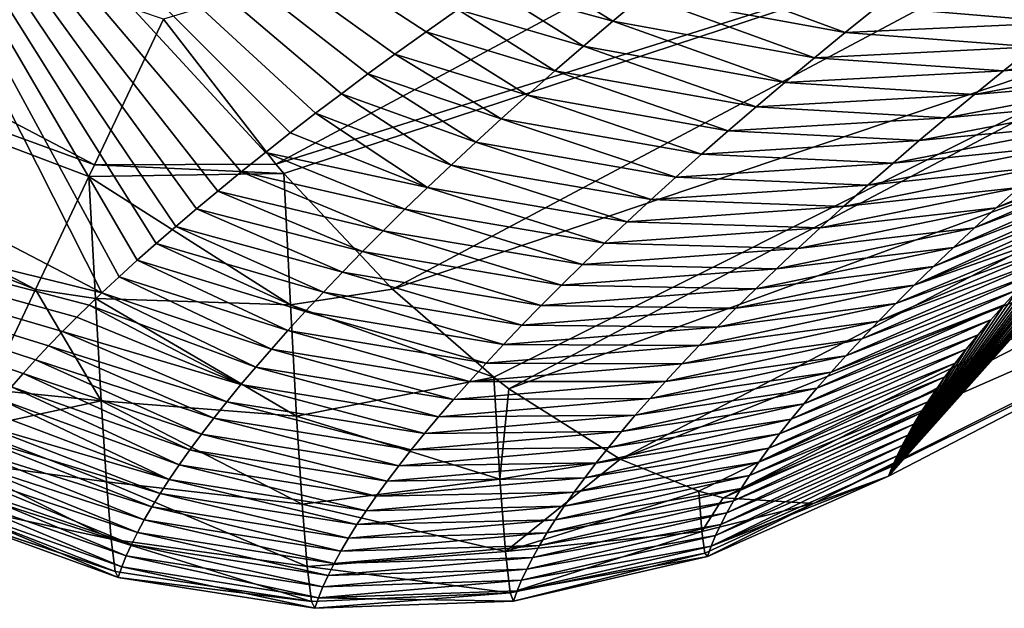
# Model space of a CAD drawing. Header units: metres. Extents: x -101 to 101, y -261 to 23.
# Tile 25 of 256: x -87.01 to -85.12, y -22.73 to -21.6. Entities that reach past the tile are written whole.
import ezdxf

# ---------------------------------------------------------------- set-up
doc = ezdxf.new("R2010")
doc.units = ezdxf.units.M
doc.layers.add('solid_505151_K2442K1000C34', color=7, linetype='CONTINUOUS')

msp = doc.modelspace()

# ---------------------------------------------------------------- linework, layer by layer
at = {"layer": 'solid_505151_K2442K1000C34'}
for points in [[(-86.856911, -22.12908, 93.639069), (-88.716812, -21.160156, 93.64727), (-87.539032, -20.780237, 86.734787)], [(-86.823601, -22.097971, 93.232918), (-86.856911, -22.12908, 93.639069), (-87.539032, -20.780237, 86.734787)], [(-86.788849, -22.06637, 92.829475), (-86.823601, -22.097971, 93.232918), (-87.539032, -20.780237, 86.734787)], [(-86.752472, -22.034126, 92.426697), (-86.788849, -22.06637, 92.829475), (-87.539032, -20.780237, 86.734787)], [(-86.714523, -22.001244, 92.024742), (-86.752472, -22.034126, 92.426697), (-87.539032, -20.780237, 86.734787)], [(-86.675102, -21.967787, 91.624428), (-86.714523, -22.001244, 92.024742), (-87.539032, -20.780237, 86.734787)], [(-86.634323, -21.933826, 91.22657), (-86.675102, -21.967787, 91.624428), (-87.539032, -20.780237, 86.734787)], [(-86.589149, -21.8969, 90.803101), (-86.634323, -21.933826, 91.22657), (-87.539032, -20.780237, 86.734787)], [(-86.542679, -21.859602, 90.384415), (-86.589149, -21.8969, 90.803101), (-87.539032, -20.780237, 86.734787)], [(-86.495056, -21.822058, 89.971497), (-86.542679, -21.859602, 90.384415), (-87.539032, -20.780237, 86.734787)], [(-86.446442, -21.784407, 89.565361), (-86.495056, -21.822058, 89.971497), (-87.539032, -20.780237, 86.734787)], [(-86.396851, -21.746742, 89.166222), (-86.446442, -21.784407, 89.565361), (-87.539032, -20.780237, 86.734787)], [(-86.345963, -21.708954, 88.772003), (-86.396851, -21.746742, 89.166222), (-87.539032, -20.780237, 86.734787)], [(-86.293861, -21.671057, 88.382759), (-86.345963, -21.708954, 88.772003), (-87.539032, -20.780237, 86.734787)], [(-86.233986, -21.628336, 87.951202), (-86.293861, -21.671057, 88.382759), (-87.539032, -20.780237, 86.734787)], [(-86.172928, -21.585567, 87.526688), (-86.233986, -21.628336, 87.951202), (-87.539032, -20.780237, 86.734787)], [(-86.87085, -21.882938, 102.206451), (-88.608025, -20.971708, 102.206467), (-88.740623, -21.201382, 101.94503)], [(-86.87085, -21.882938, 102.206451), (-86.73848, -21.603632, 102.4142), (-88.608025, -20.971708, 102.206467)], [(-85.061913, -21.099098, 102.987411), (-86.73848, -21.603632, 102.4142), (-86.522469, -21.882179, 102.287598)], [(-85.061913, -21.099098, 102.987411), (-86.522469, -21.882179, 102.287598), (-84.868225, -21.360647, 102.797546)], [(-88.974266, -21.606056, 100.564568), (-88.716812, -21.160156, 93.64727), (-86.856911, -22.12908, 93.639069)], [(-86.984444, -22.122618, 101.944977), (-88.740623, -21.201382, 101.94503), (-88.846695, -21.385099, 101.638962)], [(-86.881699, -21.905823, 102.18541), (-86.87085, -21.882938, 102.206451), (-88.740623, -21.201382, 101.94503)], [(-86.984444, -22.122618, 101.944977), (-86.881699, -21.905823, 102.18541), (-88.740623, -21.201382, 101.94503)], [(-86.522469, -21.882179, 102.287598), (-86.507408, -21.899836, 102.27681), (-84.868225, -21.360647, 102.797546)], [(-86.507408, -21.899836, 102.27681), (-86.29834, -22.121971, 102.102547), (-84.868225, -21.360647, 102.797546)], [(-84.868225, -21.360647, 102.797546), (-86.29834, -22.121971, 102.102547), (-84.674599, -21.574469, 102.55513)], [(-87.075294, -22.314327, 101.638863), (-86.984444, -22.122618, 101.944977), (-88.846695, -21.385099, 101.638962)], [(-85.875633, -21.607513, 86.958603), (-86.110893, -21.542805, 87.109596), (-86.048058, -21.500109, 86.700325)], [(-85.875633, -21.607513, 86.958603), (-86.048058, -21.500109, 86.700325), (-85.817177, -21.558426, 86.523048)], [(-85.817177, -21.558426, 86.523048), (-85.756706, -21.50848, 86.087799), (-85.429192, -21.629433, 86.432915)], [(-85.756706, -21.50848, 86.087799), (-85.368042, -21.580276, 85.995018), (-85.429192, -21.629433, 86.432915)], [(-85.932106, -21.655733, 87.394455), (-86.172928, -21.585567, 87.526688), (-86.110893, -21.542805, 87.109596)], [(-85.932106, -21.655733, 87.394455), (-86.110893, -21.542805, 87.109596), (-85.875633, -21.607513, 86.958603)], [(-86.29834, -22.121971, 102.102547), (-86.104271, -22.290709, 101.899895), (-84.674599, -21.574469, 102.55513)], [(-86.104271, -22.290709, 101.899895), (-86.075294, -22.312693, 101.866219), (-84.674599, -21.574469, 102.55513)], [(-84.674599, -21.574469, 102.55513), (-86.075294, -22.312693, 101.866219), (-84.48793, -21.732979, 102.268768)], [(-85.875633, -21.607513, 86.958603), (-85.817177, -21.558426, 86.523048), (-85.488304, -21.677759, 86.871147)], [(-85.817177, -21.558426, 86.523048), (-85.429192, -21.629433, 86.432915), (-85.488304, -21.677759, 86.871147)], [(-85.368042, -21.580276, 85.995018), (-84.946175, -21.562315, 85.742775), (-85.007935, -21.610001, 86.174957)], [(-85.986626, -21.703081, 87.830589), (-86.233986, -21.628336, 87.951202), (-86.172928, -21.585567, 87.526688)], [(-85.986626, -21.703081, 87.830589), (-86.172928, -21.585567, 87.526688), (-85.932106, -21.655733, 87.394455)], [(-85.429192, -21.629433, 86.432915), (-85.368042, -21.580276, 85.995018), (-85.007935, -21.610001, 86.174957)], [(-86.881172, -22.152298, 93.948486), (-88.974266, -21.606056, 100.564568), (-86.856911, -22.12908, 93.639069)], [(-87.007881, -22.283352, 95.815788), (-87.030281, -22.308828, 96.207397), (-88.974266, -21.606056, 100.564568)], [(-86.9841, -22.257223, 95.424881), (-87.007881, -22.283352, 95.815788), (-88.974266, -21.606056, 100.564568)], [(-86.958946, -22.230465, 95.034958), (-86.9841, -22.257223, 95.424881), (-88.974266, -21.606056, 100.564568)], [(-86.932434, -22.203112, 94.646324), (-86.958946, -22.230465, 95.034958), (-88.974266, -21.606056, 100.564568)], [(-86.904587, -22.175194, 94.259254), (-86.932434, -22.203112, 94.646324), (-88.974266, -21.606056, 100.564568)], [(-86.881172, -22.152298, 93.948486), (-86.904587, -22.175194, 94.259254), (-88.974266, -21.606056, 100.564568)], [(-86.87085, -21.882938, 102.206451), (-86.522469, -21.882179, 102.287598), (-86.73848, -21.603632, 102.4142)], [(-85.932106, -21.655733, 87.394455), (-85.875633, -21.607513, 86.958603), (-85.54541, -21.725252, 87.3097)], [(-85.875633, -21.607513, 86.958603), (-85.488304, -21.677759, 86.871147), (-85.54541, -21.725252, 87.3097)], [(-85.429192, -21.629433, 86.432915), (-85.007935, -21.610001, 86.174957), (-85.067688, -21.656927, 86.607506)], [(-86.039238, -21.749552, 88.267006), (-86.293861, -21.671057, 88.382759), (-86.233986, -21.628336, 87.951202)], [(-86.039238, -21.749552, 88.267006), (-86.233986, -21.628336, 87.951202), (-85.986626, -21.703081, 87.830589)], [(-85.488304, -21.677759, 86.871147), (-85.429192, -21.629433, 86.432915), (-85.067688, -21.656927, 86.607506)], [(-85.125458, -21.703083, 87.040398), (-84.737694, -21.631538, 86.986496), (-84.794456, -21.676001, 87.421509)], [(-85.125458, -21.703083, 87.040398), (-85.067688, -21.656927, 86.607506), (-84.737694, -21.631538, 86.986496)], [(-85.986626, -21.703081, 87.830589), (-85.932106, -21.655733, 87.394455), (-85.600548, -21.771902, 87.748558)], [(-85.932106, -21.655733, 87.394455), (-85.54541, -21.725252, 87.3097), (-85.600548, -21.771902, 87.748558)], [(-85.488304, -21.677759, 86.871147), (-85.067688, -21.656927, 86.607506), (-85.125458, -21.703083, 87.040398)], [(-86.089966, -21.795137, 88.703674), (-86.345963, -21.708954, 88.772003), (-86.293861, -21.671057, 88.382759)], [(-86.089966, -21.795137, 88.703674), (-86.293861, -21.671057, 88.382759), (-86.039238, -21.749552, 88.267006)], [(-85.54541, -21.725252, 87.3097), (-85.488304, -21.677759, 86.871147), (-85.125458, -21.703083, 87.040398)], [(-85.181282, -21.748465, 87.473625), (-84.794456, -21.676001, 87.421509), (-84.849274, -21.719717, 87.85688)], [(-85.181282, -21.748465, 87.473625), (-85.125458, -21.703083, 87.040398), (-84.794456, -21.676001, 87.421509)], [(-86.039238, -21.749552, 88.267006), (-85.986626, -21.703081, 87.830589), (-85.65374, -21.817701, 88.187721)], [(-85.986626, -21.703081, 87.830589), (-85.600548, -21.771902, 87.748558), (-85.65374, -21.817701, 88.187721)], [(-85.54541, -21.725252, 87.3097), (-85.125458, -21.703083, 87.040398), (-85.181282, -21.748465, 87.473625)], [(-86.13884, -21.839832, 89.14061), (-86.396851, -21.746742, 89.166222), (-86.345963, -21.708954, 88.772003)], [(-86.13884, -21.839832, 89.14061), (-86.345963, -21.708954, 88.772003), (-86.089966, -21.795137, 88.703674)], [(-85.600548, -21.771902, 87.748558), (-85.54541, -21.725252, 87.3097), (-85.181282, -21.748465, 87.473625)], [(-85.235199, -21.793062, 87.907173), (-84.849274, -21.719717, 87.85688), (-84.902176, -21.76268, 88.29258)], [(-85.235199, -21.793062, 87.907173), (-85.181282, -21.748465, 87.473625), (-84.849274, -21.719717, 87.85688)], [(-86.075294, -22.312693, 101.866219), (-85.861259, -22.447578, 101.586983), (-84.48793, -21.732979, 102.268768)], [(-84.48793, -21.732979, 102.268768), (-85.861259, -22.447578, 101.586983), (-84.314842, -21.830551, 101.948624)], [(-85.346046, -22.480244, 100.596848), (-84.722137, -21.76977, 89.880524), (-84.679611, -21.733988, 89.479561)], [(-84.636757, -22.113413, 100.969261), (-85.346046, -22.480244, 100.596848), (-84.679611, -21.733988, 89.479561)], [(-86.185898, -21.883633, 89.577782), (-86.446442, -21.784407, 89.565361), (-86.396851, -21.746742, 89.166222)], [(-86.185898, -21.883633, 89.577782), (-86.396851, -21.746742, 89.166222), (-86.13884, -21.839832, 89.14061)], [(-86.089966, -21.795137, 88.703674), (-86.039238, -21.749552, 88.267006), (-85.705032, -21.862648, 88.627174)], [(-86.039238, -21.749552, 88.267006), (-85.65374, -21.817701, 88.187721), (-85.705032, -21.862648, 88.627174)], [(-85.600548, -21.771902, 87.748558), (-85.181282, -21.748465, 87.473625), (-85.235199, -21.793062, 87.907173)], [(-85.287224, -21.83687, 88.341034), (-84.902176, -21.76268, 88.29258), (-84.953201, -21.80488, 88.728607)], [(-85.287224, -21.83687, 88.341034), (-85.235199, -21.793062, 87.907173), (-84.902176, -21.76268, 88.29258)], [(-85.65374, -21.817701, 88.187721), (-85.600548, -21.771902, 87.748558), (-85.235199, -21.793062, 87.907173)], [(-85.346046, -22.480244, 100.596848), (-84.76413, -21.805624, 90.287468), (-84.722137, -21.76977, 89.880524)], [(-86.231155, -21.926531, 90.01519), (-86.495056, -21.822058, 89.971497), (-86.446442, -21.784407, 89.565361)], [(-86.231155, -21.926531, 90.01519), (-86.446442, -21.784407, 89.565361), (-86.185898, -21.883633, 89.577782)], [(-86.13884, -21.839832, 89.14061), (-86.089966, -21.795137, 88.703674), (-85.754448, -21.906729, 89.066902)], [(-86.089966, -21.795137, 88.703674), (-85.705032, -21.862648, 88.627174), (-85.754448, -21.906729, 89.066902)], [(-85.65374, -21.817701, 88.187721), (-85.235199, -21.793062, 87.907173), (-85.287224, -21.83687, 88.341034)], [(-85.705032, -21.862648, 88.627174), (-85.65374, -21.817701, 88.187721), (-85.287224, -21.83687, 88.341034)], [(-85.346046, -22.480244, 100.596848), (-84.80542, -21.841484, 90.700943), (-84.76413, -21.805624, 90.287468)], [(-85.33741, -21.879881, 88.775192), (-84.953201, -21.80488, 88.728607), (-85.00238, -21.84631, 89.164948)], [(-85.33741, -21.879881, 88.775192), (-85.287224, -21.83687, 88.341034), (-84.953201, -21.80488, 88.728607)], [(-85.139061, -21.965908, 90.4757), (-84.76413, -21.805624, 90.287468), (-84.80542, -21.841484, 90.700943)], [(-85.139061, -21.965908, 90.4757), (-85.095284, -21.92683, 90.038506), (-84.76413, -21.805624, 90.287468)], [(-86.231155, -21.926531, 90.01519), (-86.542679, -21.859602, 90.384415), (-86.495056, -21.822058, 89.971497)], [(-85.861259, -22.447578, 101.586983), (-85.710381, -22.509373, 101.353958), (-84.314842, -21.830551, 101.948624)], [(-85.710381, -22.509373, 101.353958), (-85.663826, -22.521835, 101.274757), (-84.314842, -21.830551, 101.948624)], [(-85.705032, -21.862648, 88.627174), (-85.287224, -21.83687, 88.341034), (-85.33741, -21.879881, 88.775192)], [(-84.314842, -21.830551, 101.948624), (-85.663826, -22.521835, 101.274757), (-84.161461, -21.863716, 101.606056)], [(-86.185898, -21.883633, 89.577782), (-86.13884, -21.839832, 89.14061), (-85.802017, -21.949944, 89.506889)], [(-86.13884, -21.839832, 89.14061), (-85.754448, -21.906729, 89.066902), (-85.802017, -21.949944, 89.506889)], [(-85.385773, -21.922087, 89.209633), (-85.00238, -21.84631, 89.164948), (-85.049728, -21.886961, 89.601585)], [(-85.385773, -21.922087, 89.209633), (-85.33741, -21.879881, 88.775192), (-85.00238, -21.84631, 89.164948)], [(-85.346046, -22.480244, 100.596848), (-84.845863, -21.877279, 91.121483), (-84.80542, -21.841484, 90.700943)], [(-85.181084, -22.004189, 90.913162), (-84.80542, -21.841484, 90.700943), (-84.845863, -21.877279, 91.121483)], [(-85.181084, -22.004189, 90.913162), (-85.139061, -21.965908, 90.4757), (-84.80542, -21.841484, 90.700943)], [(-86.274643, -21.968525, 90.452835), (-86.589149, -21.8969, 90.803101), (-86.542679, -21.859602, 90.384415)], [(-86.274643, -21.968525, 90.452835), (-86.542679, -21.859602, 90.384415), (-86.231155, -21.926531, 90.01519)], [(-85.754448, -21.906729, 89.066902), (-85.705032, -21.862648, 88.627174), (-85.33741, -21.879881, 88.775192)], [(-85.663826, -22.521835, 101.274757), (-85.48999, -22.532822, 100.940651), (-84.161461, -21.863716, 101.606056)], [(-84.161461, -21.863716, 101.606056), (-85.48999, -22.532822, 100.940651), (-84.636757, -22.113413, 100.969261)], [(-86.881699, -21.905823, 102.18541), (-86.507408, -21.899836, 102.27681), (-86.87085, -21.882938, 102.206451)], [(-86.87085, -21.882938, 102.206451), (-86.507408, -21.899836, 102.27681), (-86.522469, -21.882179, 102.287598)], [(-86.231155, -21.926531, 90.01519), (-86.185898, -21.883633, 89.577782), (-85.847778, -21.992283, 89.947136)], [(-86.185898, -21.883633, 89.577782), (-85.802017, -21.949944, 89.506889), (-85.847778, -21.992283, 89.947136)], [(-85.754448, -21.906729, 89.066902), (-85.33741, -21.879881, 88.775192), (-85.385773, -21.922087, 89.209633)], [(-85.432343, -21.963482, 89.644348), (-85.049728, -21.886961, 89.601585), (-85.095284, -21.92683, 90.038506)], [(-85.432343, -21.963482, 89.644348), (-85.385773, -21.922087, 89.209633), (-85.049728, -21.886961, 89.601585)], [(-85.346046, -22.480244, 100.596848), (-84.885284, -21.912937, 91.549652), (-84.845863, -21.877279, 91.121483)], [(-85.221367, -22.041668, 91.350876), (-84.845863, -21.877279, 91.121483), (-84.885284, -21.912937, 91.549652)], [(-85.221367, -22.041668, 91.350876), (-85.181084, -22.004189, 90.913162), (-84.845863, -21.877279, 91.121483)], [(-86.869156, -22.139446, 101.979858), (-86.881699, -21.905823, 102.18541), (-86.984444, -22.122618, 101.944977)], [(-86.49469, -22.151798, 102.064003), (-86.507408, -21.899836, 102.27681), (-86.881699, -21.905823, 102.18541)], [(-86.869156, -22.139446, 101.979858), (-86.49469, -22.151798, 102.064003), (-86.881699, -21.905823, 102.18541)], [(-86.316376, -22.009605, 90.890694), (-86.634323, -21.933826, 91.22657), (-86.589149, -21.8969, 90.803101)], [(-86.316376, -22.009605, 90.890694), (-86.589149, -21.8969, 90.803101), (-86.274643, -21.968525, 90.452835)], [(-86.49469, -22.151798, 102.064003), (-86.29834, -22.121971, 102.102547), (-86.507408, -21.899836, 102.27681)], [(-85.802017, -21.949944, 89.506889), (-85.754448, -21.906729, 89.066902), (-85.385773, -21.922087, 89.209633)], [(-85.346046, -22.480244, 100.596848), (-84.918152, -21.943336, 91.923141), (-84.885284, -21.912937, 91.549652)], [(-85.259941, -22.078337, 91.788834), (-84.885284, -21.912937, 91.549652), (-84.918152, -21.943336, 91.923141)], [(-85.259941, -22.078337, 91.788834), (-85.221367, -22.041668, 91.350876), (-84.885284, -21.912937, 91.549652)], [(-86.274643, -21.968525, 90.452835), (-86.231155, -21.926531, 90.01519), (-85.891739, -22.033743, 90.387634)], [(-86.231155, -21.926531, 90.01519), (-85.847778, -21.992283, 89.947136), (-85.891739, -22.033743, 90.387634)], [(-85.802017, -21.949944, 89.506889), (-85.385773, -21.922087, 89.209633), (-85.432343, -21.963482, 89.644348)], [(-85.477142, -22.004061, 90.079323), (-85.095284, -21.92683, 90.038506), (-85.139061, -21.965908, 90.4757)], [(-85.477142, -22.004061, 90.079323), (-85.432343, -21.963482, 89.644348), (-85.095284, -21.92683, 90.038506)], [(-86.356384, -22.049772, 91.328766), (-86.675102, -21.967787, 91.624428), (-86.634323, -21.933826, 91.22657)], [(-86.356384, -22.049772, 91.328766), (-86.634323, -21.933826, 91.22657), (-86.316376, -22.009605, 90.890694)], [(-85.847778, -21.992283, 89.947136), (-85.802017, -21.949944, 89.506889), (-85.432343, -21.963482, 89.644348)], [(-85.346046, -22.480244, 100.596848), (-84.950066, -21.973536, 92.302979), (-84.918152, -21.943336, 91.923141)], [(-85.296822, -22.114191, 92.22702), (-84.918152, -21.943336, 91.923141), (-84.950066, -21.973536, 92.302979)], [(-85.296822, -22.114191, 92.22702), (-85.259941, -22.078337, 91.788834), (-84.918152, -21.943336, 91.923141)], [(-86.394684, -22.089018, 91.767044), (-86.714523, -22.001244, 92.024742), (-86.675102, -21.967787, 91.624428)], [(-86.394684, -22.089018, 91.767044), (-86.675102, -21.967787, 91.624428), (-86.356384, -22.049772, 91.328766)], [(-86.316376, -22.009605, 90.890694), (-86.274643, -21.968525, 90.452835), (-85.933922, -22.074318, 90.828369)], [(-86.274643, -21.968525, 90.452835), (-85.891739, -22.033743, 90.387634), (-85.933922, -22.074318, 90.828369)], [(-85.847778, -21.992283, 89.947136), (-85.432343, -21.963482, 89.644348), (-85.477142, -22.004061, 90.079323)], [(-85.520187, -22.043819, 90.514557), (-85.139061, -21.965908, 90.4757), (-85.181084, -22.004189, 90.913162)], [(-85.520187, -22.043819, 90.514557), (-85.477142, -22.004061, 90.079323), (-85.139061, -21.965908, 90.4757)], [(-85.346046, -22.480244, 100.596848), (-84.980911, -22.003485, 92.689514), (-84.950066, -21.973536, 92.302979)], [(-85.296822, -22.114191, 92.22702), (-84.950066, -21.973536, 92.302979), (-84.980911, -22.003485, 92.689514)], [(-86.431297, -22.127337, 92.205521), (-86.752472, -22.034126, 92.426697), (-86.714523, -22.001244, 92.024742)], [(-86.431297, -22.127337, 92.205521), (-86.714523, -22.001244, 92.024742), (-86.394684, -22.089018, 91.767044)], [(-85.891739, -22.033743, 90.387634), (-85.847778, -21.992283, 89.947136), (-85.477142, -22.004061, 90.079323)], [(-85.891739, -22.033743, 90.387634), (-85.477142, -22.004061, 90.079323), (-85.520187, -22.043819, 90.514557)], [(-85.561516, -22.082748, 90.950035), (-85.181084, -22.004189, 90.913162), (-85.221367, -22.041668, 91.350876)], [(-85.561516, -22.082748, 90.950035), (-85.520187, -22.043819, 90.514557), (-85.181084, -22.004189, 90.913162)], [(-85.346046, -22.480244, 100.596848), (-85.010872, -22.033279, 93.083107), (-84.980911, -22.003485, 92.689514)], [(-85.332024, -22.149225, 92.665428), (-84.980911, -22.003485, 92.689514), (-85.010872, -22.033279, 93.083107)], [(-85.332024, -22.149225, 92.665428), (-85.296822, -22.114191, 92.22702), (-84.980911, -22.003485, 92.689514)], [(-86.356384, -22.049772, 91.328766), (-86.316376, -22.009605, 90.890694), (-85.974358, -22.114002, 91.269325)], [(-86.316376, -22.009605, 90.890694), (-85.933922, -22.074318, 90.828369), (-85.974358, -22.114002, 91.269325)], [(-86.466248, -22.164726, 92.644188), (-86.788849, -22.06637, 92.829475), (-86.752472, -22.034126, 92.426697)], [(-86.466248, -22.164726, 92.644188), (-86.752472, -22.034126, 92.426697), (-86.431297, -22.127337, 92.205521)], [(-85.933922, -22.074318, 90.828369), (-85.891739, -22.033743, 90.387634), (-85.520187, -22.043819, 90.514557)], [(-85.933922, -22.074318, 90.828369), (-85.520187, -22.043819, 90.514557), (-85.561516, -22.082748, 90.950035)], [(-85.601135, -22.120844, 91.385742), (-85.221367, -22.041668, 91.350876), (-85.259941, -22.078337, 91.788834)], [(-85.601135, -22.120844, 91.385742), (-85.561516, -22.082748, 90.950035), (-85.221367, -22.041668, 91.350876)], [(-85.365578, -22.183432, 93.104042), (-85.010872, -22.033279, 93.083107), (-85.040321, -22.063114, 93.483688)], [(-85.365578, -22.183432, 93.104042), (-85.332024, -22.149225, 92.665428), (-85.010872, -22.033279, 93.083107)], [(-85.346046, -22.480244, 100.596848), (-85.040321, -22.063114, 93.483688), (-85.010872, -22.033279, 93.083107)], [(-86.394684, -22.089018, 91.767044), (-86.356384, -22.049772, 91.328766), (-86.013069, -22.15279, 91.71051)], [(-86.356384, -22.049772, 91.328766), (-85.974358, -22.114002, 91.269325), (-86.013069, -22.15279, 91.71051)], [(-85.397476, -22.216808, 93.54287), (-85.040321, -22.063114, 93.483688), (-85.069092, -22.092884, 93.890839)], [(-85.397476, -22.216808, 93.54287), (-85.365578, -22.183432, 93.104042), (-85.040321, -22.063114, 93.483688)], [(-85.346046, -22.480244, 100.596848), (-85.069092, -22.092884, 93.890839), (-85.040321, -22.063114, 93.483688)], [(-86.499542, -22.201181, 93.083038), (-86.823601, -22.097971, 93.232918), (-86.788849, -22.06637, 92.829475)], [(-86.499542, -22.201181, 93.083038), (-86.788849, -22.06637, 92.829475), (-86.466248, -22.164726, 92.644188)], [(-85.974358, -22.114002, 91.269325), (-85.933922, -22.074318, 90.828369), (-85.561516, -22.082748, 90.950035)], [(-85.974358, -22.114002, 91.269325), (-85.561516, -22.082748, 90.950035), (-85.601135, -22.120844, 91.385742)], [(-85.639069, -22.1581, 91.821678), (-85.259941, -22.078337, 91.788834), (-85.296822, -22.114191, 92.22702)], [(-85.639069, -22.1581, 91.821678), (-85.601135, -22.120844, 91.385742), (-85.259941, -22.078337, 91.788834)], [(-86.531212, -22.236698, 93.522057), (-86.856911, -22.12908, 93.639069), (-86.823601, -22.097971, 93.232918)], [(-86.531212, -22.236698, 93.522057), (-86.823601, -22.097971, 93.232918), (-86.499542, -22.201181, 93.083038)], [(-86.431297, -22.127337, 92.205521), (-86.394684, -22.089018, 91.767044), (-86.050072, -22.190676, 92.151901)], [(-86.394684, -22.089018, 91.767044), (-86.013069, -22.15279, 91.71051), (-86.050072, -22.190676, 92.151901)], [(-85.427757, -22.24935, 93.98188), (-85.069092, -22.092884, 93.890839), (-85.097023, -22.122478, 94.304138)], [(-85.427757, -22.24935, 93.98188), (-85.397476, -22.216808, 93.54287), (-85.069092, -22.092884, 93.890839)], [(-85.346046, -22.480244, 100.596848), (-85.097023, -22.122478, 94.304138), (-85.069092, -22.092884, 93.890839)], [(-86.858017, -22.336252, 101.739487), (-86.984444, -22.122618, 101.944977), (-87.075294, -22.314327, 101.638863)], [(-86.869156, -22.139446, 101.979858), (-86.984444, -22.122618, 101.944977), (-86.858017, -22.336252, 101.739487)], [(-86.49469, -22.151798, 102.064003), (-86.104271, -22.290709, 101.899895), (-86.29834, -22.121971, 102.102547)], [(-86.013069, -22.15279, 91.71051), (-85.974358, -22.114002, 91.269325), (-85.601135, -22.120844, 91.385742)], [(-86.013069, -22.15279, 91.71051), (-85.601135, -22.120844, 91.385742), (-85.639069, -22.1581, 91.821678)], [(-85.675339, -22.194511, 92.257835), (-85.296822, -22.114191, 92.22702), (-85.332024, -22.149225, 92.665428)], [(-85.675339, -22.194511, 92.257835), (-85.639069, -22.1581, 91.821678), (-85.296822, -22.114191, 92.22702)], [(-85.48999, -22.532822, 100.940651), (-85.346046, -22.480244, 100.596848), (-84.636757, -22.113413, 100.969261)], [(-85.456413, -22.281052, 94.421082), (-85.097023, -22.122478, 94.304138), (-85.123947, -22.151785, 94.723152)], [(-85.456413, -22.281052, 94.421082), (-85.427757, -22.24935, 93.98188), (-85.097023, -22.122478, 94.304138)], [(-85.346046, -22.480244, 100.596848), (-85.123947, -22.151785, 94.723152), (-85.097023, -22.122478, 94.304138)], [(-86.561256, -22.271273, 93.961243), (-86.881172, -22.152298, 93.948486), (-86.856911, -22.12908, 93.639069)], [(-86.869156, -22.139446, 101.979858), (-86.482765, -22.365227, 101.812317), (-86.49469, -22.151798, 102.064003)], [(-86.869156, -22.139446, 101.979858), (-86.858017, -22.336252, 101.739487), (-86.482765, -22.365227, 101.812317)], [(-86.561256, -22.271273, 93.961243), (-86.856911, -22.12908, 93.639069), (-86.531212, -22.236698, 93.522057)], [(-86.466248, -22.164726, 92.644188), (-86.431297, -22.127337, 92.205521), (-86.085388, -22.227657, 92.593498)], [(-86.431297, -22.127337, 92.205521), (-86.050072, -22.190676, 92.151901), (-86.085388, -22.227657, 92.593498)], [(-86.589699, -22.304901, 94.400597), (-86.904587, -22.175194, 94.259254), (-86.881172, -22.152298, 93.948486)], [(-86.589699, -22.304901, 94.400597), (-86.881172, -22.152298, 93.948486), (-86.561256, -22.271273, 93.961243)], [(-86.49469, -22.151798, 102.064003), (-86.482765, -22.365227, 101.812317), (-86.104271, -22.290709, 101.899895)], [(-86.050072, -22.190676, 92.151901), (-86.013069, -22.15279, 91.71051), (-85.639069, -22.1581, 91.821678)], [(-86.050072, -22.190676, 92.151901), (-85.639069, -22.1581, 91.821678), (-85.675339, -22.194511, 92.257835)], [(-85.709961, -22.230074, 92.694191), (-85.332024, -22.149225, 92.665428), (-85.365578, -22.183432, 93.104042)], [(-85.709961, -22.230074, 92.694191), (-85.675339, -22.194511, 92.257835), (-85.332024, -22.149225, 92.665428)], [(-85.483467, -22.311909, 94.860458), (-85.123947, -22.151785, 94.723152), (-85.149696, -22.180691, 95.147461)], [(-85.483467, -22.311909, 94.860458), (-85.456413, -22.281052, 94.421082), (-85.123947, -22.151785, 94.723152)], [(-85.346046, -22.480244, 100.596848), (-85.149696, -22.180691, 95.147461), (-85.123947, -22.151785, 94.723152)], [(-86.589699, -22.304901, 94.400597), (-86.932434, -22.203112, 94.646324), (-86.904587, -22.175194, 94.259254)], [(-86.499542, -22.201181, 93.083038), (-86.466248, -22.164726, 92.644188), (-86.119041, -22.263725, 93.035286)], [(-86.466248, -22.164726, 92.644188), (-86.085388, -22.227657, 92.593498), (-86.119041, -22.263725, 93.035286)], [(-86.085388, -22.227657, 92.593498), (-86.050072, -22.190676, 92.151901), (-85.675339, -22.194511, 92.257835)], [(-86.085388, -22.227657, 92.593498), (-85.675339, -22.194511, 92.257835), (-85.709961, -22.230074, 92.694191)], [(-85.742958, -22.264782, 93.130745), (-85.365578, -22.183432, 93.104042), (-85.397476, -22.216808, 93.54287)], [(-85.742958, -22.264782, 93.130745), (-85.709961, -22.230074, 92.694191), (-85.365578, -22.183432, 93.104042)], [(-85.508926, -22.341917, 95.299995), (-85.149696, -22.180691, 95.147461), (-85.174095, -22.20908, 95.576622)], [(-85.508926, -22.341917, 95.299995), (-85.483467, -22.311909, 94.860458), (-85.149696, -22.180691, 95.147461)], [(-85.346046, -22.480244, 100.596848), (-85.174095, -22.20908, 95.576622), (-85.149696, -22.180691, 95.147461)], [(-86.616547, -22.337582, 94.840096), (-86.958946, -22.230465, 95.034958), (-86.932434, -22.203112, 94.646324)], [(-86.616547, -22.337582, 94.840096), (-86.932434, -22.203112, 94.646324), (-86.589699, -22.304901, 94.400597)], [(-86.531212, -22.236698, 93.522057), (-86.499542, -22.201181, 93.083038), (-86.151039, -22.29888, 93.477264)], [(-86.499542, -22.201181, 93.083038), (-86.119041, -22.263725, 93.035286), (-86.151039, -22.29888, 93.477264)], [(-85.774345, -22.29863, 93.56749), (-85.397476, -22.216808, 93.54287), (-85.427757, -22.24935, 93.98188)], [(-85.774345, -22.29863, 93.56749), (-85.742958, -22.264782, 93.130745), (-85.397476, -22.216808, 93.54287)], [(-85.532814, -22.371073, 95.739693), (-85.174095, -22.20908, 95.576622), (-85.196983, -22.236839, 96.010223)], [(-85.532814, -22.371073, 95.739693), (-85.508926, -22.341917, 95.299995), (-85.174095, -22.20908, 95.576622)], [(-85.346046, -22.480244, 100.596848), (-85.196983, -22.236839, 96.010223), (-85.174095, -22.20908, 95.576622)], [(-86.641815, -22.369308, 95.279747), (-86.9841, -22.257223, 95.424881), (-86.958946, -22.230465, 95.034958)], [(-86.641815, -22.369308, 95.279747), (-86.958946, -22.230465, 95.034958), (-86.616547, -22.337582, 94.840096)], [(-86.119041, -22.263725, 93.035286), (-86.085388, -22.227657, 92.593498), (-85.709961, -22.230074, 92.694191)], [(-86.119041, -22.263725, 93.035286), (-85.709961, -22.230074, 92.694191), (-85.742958, -22.264782, 93.130745)], [(-86.561256, -22.271273, 93.961243), (-86.531212, -22.236698, 93.522057), (-86.181389, -22.333115, 93.919418)], [(-86.531212, -22.236698, 93.522057), (-86.151039, -22.29888, 93.477264), (-86.181389, -22.333115, 93.919418)], [(-85.804123, -22.331615, 94.00441), (-85.427757, -22.24935, 93.98188), (-85.456413, -22.281052, 94.421082)], [(-85.804123, -22.331615, 94.00441), (-85.774345, -22.29863, 93.56749), (-85.427757, -22.24935, 93.98188)], [(-85.55513, -22.39937, 96.179543), (-85.196983, -22.236839, 96.010223), (-85.218193, -22.263851, 96.44783)], [(-85.55513, -22.39937, 96.179543), (-85.532814, -22.371073, 95.739693), (-85.196983, -22.236839, 96.010223)], [(-85.346046, -22.480244, 100.596848), (-85.218193, -22.263851, 96.44783), (-85.196983, -22.236839, 96.010223)], [(-86.66552, -22.400078, 95.719536), (-87.007881, -22.283352, 95.815788), (-86.9841, -22.257223, 95.424881)], [(-86.66552, -22.400078, 95.719536), (-86.9841, -22.257223, 95.424881), (-86.641815, -22.369308, 95.279747)], [(-86.589699, -22.304901, 94.400597), (-86.561256, -22.271273, 93.961243), (-86.210121, -22.366426, 94.36174)], [(-86.561256, -22.271273, 93.961243), (-86.181389, -22.333115, 93.919418), (-86.210121, -22.366426, 94.36174)], [(-86.151039, -22.29888, 93.477264), (-86.119041, -22.263725, 93.035286), (-85.742958, -22.264782, 93.130745)], [(-86.151039, -22.29888, 93.477264), (-85.742958, -22.264782, 93.130745), (-85.774345, -22.29863, 93.56749)], [(-85.575897, -22.426807, 96.61953), (-85.218193, -22.263851, 96.44783), (-85.237785, -22.290148, 96.889595)], [(-85.575897, -22.426807, 96.61953), (-85.55513, -22.39937, 96.179543), (-85.218193, -22.263851, 96.44783)], [(-85.346046, -22.480244, 100.596848), (-85.237785, -22.290148, 96.889595), (-85.218193, -22.263851, 96.44783)], [(-86.687675, -22.429888, 96.159454), (-87.030281, -22.308828, 96.207397), (-87.007881, -22.283352, 95.815788)], [(-86.687675, -22.429888, 96.159454), (-87.007881, -22.283352, 95.815788), (-86.66552, -22.400078, 95.719536)], [(-86.482765, -22.365227, 101.812317), (-86.092377, -22.486036, 101.602936), (-86.104271, -22.290709, 101.899895)], [(-86.092377, -22.486036, 101.602936), (-86.075294, -22.312693, 101.866219), (-86.104271, -22.290709, 101.899895)], [(-85.832314, -22.363735, 94.441513), (-85.456413, -22.281052, 94.421082), (-85.483467, -22.311909, 94.860458)], [(-85.832314, -22.363735, 94.441513), (-85.804123, -22.331615, 94.00441), (-85.456413, -22.281052, 94.421082)], [(-85.595108, -22.453381, 97.059647), (-85.237785, -22.290148, 96.889595), (-85.256027, -22.315891, 97.336159)], [(-85.595108, -22.453381, 97.059647), (-85.575897, -22.426807, 96.61953), (-85.237785, -22.290148, 96.889595)], [(-85.346046, -22.480244, 100.596848), (-85.256027, -22.315891, 97.336159), (-85.237785, -22.290148, 96.889595)], [(-86.708282, -22.458735, 96.599503), (-87.051285, -22.333628, 96.599419), (-87.030281, -22.308828, 96.207397)], [(-86.708282, -22.458735, 96.599503), (-87.030281, -22.308828, 96.207397), (-86.687675, -22.429888, 96.159454)], [(-86.616547, -22.337582, 94.840096), (-86.589699, -22.304901, 94.400597), (-86.237244, -22.398811, 94.804222)], [(-86.589699, -22.304901, 94.400597), (-86.210121, -22.366426, 94.36174), (-86.237244, -22.398811, 94.804222)], [(-86.181389, -22.333115, 93.919418), (-85.774345, -22.29863, 93.56749), (-85.804123, -22.331615, 94.00441)], [(-86.181389, -22.333115, 93.919418), (-86.151039, -22.29888, 93.477264), (-85.774345, -22.29863, 93.56749)], [(-85.858925, -22.394983, 94.878777), (-85.483467, -22.311909, 94.860458), (-85.508926, -22.341917, 95.299995)], [(-85.858925, -22.394983, 94.878777), (-85.832314, -22.363735, 94.441513), (-85.483467, -22.311909, 94.860458)], [(-86.858017, -22.336252, 101.739487), (-87.075294, -22.314327, 101.638863), (-87.111191, -22.390057, 101.472305)], [(-86.092377, -22.486036, 101.602936), (-85.861259, -22.447578, 101.586983), (-86.075294, -22.312693, 101.866219)], [(-85.612785, -22.479088, 97.499893), (-85.256027, -22.315891, 97.336159), (-85.270882, -22.337957, 97.73085)], [(-85.612785, -22.479088, 97.499893), (-85.595108, -22.453381, 97.059647), (-85.256027, -22.315891, 97.336159)], [(-85.346046, -22.480244, 100.596848), (-85.270882, -22.337957, 97.73085), (-85.256027, -22.315891, 97.336159)], [(-86.858017, -22.336252, 101.739487), (-87.111191, -22.390057, 101.472305), (-86.847832, -22.491648, 101.470451)], [(-86.727356, -22.486616, 97.039665), (-87.070885, -22.35774, 96.991776), (-87.051285, -22.333628, 96.599419)], [(-86.727356, -22.486616, 97.039665), (-87.051285, -22.333628, 96.599419), (-86.708282, -22.458735, 96.599503)], [(-86.858017, -22.336252, 101.739487), (-86.471855, -22.534115, 101.528763), (-86.482765, -22.365227, 101.812317)], [(-86.858017, -22.336252, 101.739487), (-86.847832, -22.491648, 101.470451), (-86.471855, -22.534115, 101.528763)], [(-86.641815, -22.369308, 95.279747), (-86.616547, -22.337582, 94.840096), (-86.262756, -22.430265, 95.246864)], [(-86.616547, -22.337582, 94.840096), (-86.237244, -22.398811, 94.804222), (-86.262756, -22.430265, 95.246864)], [(-86.210121, -22.366426, 94.36174), (-85.804123, -22.331615, 94.00441), (-85.832314, -22.363735, 94.441513)], [(-86.210121, -22.366426, 94.36174), (-86.181389, -22.333115, 93.919418), (-85.804123, -22.331615, 94.00441)], [(-85.88398, -22.425356, 95.316193), (-85.508926, -22.341917, 95.299995), (-85.532814, -22.371073, 95.739693)], [(-85.88398, -22.425356, 95.316193), (-85.858925, -22.394983, 94.878777), (-85.508926, -22.341917, 95.299995)], [(-85.628914, -22.503925, 97.940254), (-85.270882, -22.337957, 97.73085), (-85.284706, -22.359594, 98.129234)], [(-85.628914, -22.503925, 97.940254), (-85.612785, -22.479088, 97.499893), (-85.270882, -22.337957, 97.73085)], [(-85.346046, -22.480244, 100.596848), (-85.284706, -22.359594, 98.129234), (-85.270882, -22.337957, 97.73085)], [(-86.727356, -22.486616, 97.039665), (-87.089081, -22.381212, 97.385025), (-87.070885, -22.35774, 96.991776)], [(-86.482765, -22.365227, 101.812317), (-86.471855, -22.534115, 101.528763), (-86.092377, -22.486036, 101.602936)], [(-86.237244, -22.398811, 94.804222), (-85.832314, -22.363735, 94.441513), (-85.858925, -22.394983, 94.878777)], [(-86.237244, -22.398811, 94.804222), (-86.210121, -22.366426, 94.36174), (-85.832314, -22.363735, 94.441513)], [(-85.643517, -22.527891, 98.38073), (-85.284706, -22.359594, 98.129234), (-85.297493, -22.380798, 98.531288)], [(-85.643517, -22.527891, 98.38073), (-85.628914, -22.503925, 97.940254), (-85.284706, -22.359594, 98.129234)], [(-85.346046, -22.480244, 100.596848), (-85.297493, -22.380798, 98.531288), (-85.284706, -22.359594, 98.129234)], [(-86.744904, -22.513531, 97.47995), (-87.105881, -22.404039, 97.779213), (-87.089081, -22.381212, 97.385025)], [(-86.744904, -22.513531, 97.47995), (-87.089081, -22.381212, 97.385025), (-86.727356, -22.486616, 97.039665)], [(-86.66552, -22.400078, 95.719536), (-86.641815, -22.369308, 95.279747), (-86.286697, -22.460783, 95.689651)], [(-86.641815, -22.369308, 95.279747), (-86.262756, -22.430265, 95.246864), (-86.286697, -22.460783, 95.689651)], [(-85.907478, -22.454851, 95.753761), (-85.532814, -22.371073, 95.739693), (-85.55513, -22.39937, 96.179543)], [(-85.907478, -22.454851, 95.753761), (-85.88398, -22.425356, 95.316193), (-85.532814, -22.371073, 95.739693)], [(-85.656601, -22.550982, 98.821304), (-85.297493, -22.380798, 98.531288), (-85.309258, -22.401567, 98.937035)], [(-85.656601, -22.550982, 98.821304), (-85.643517, -22.527891, 98.38073), (-85.297493, -22.380798, 98.531288)], [(-85.346046, -22.480244, 100.596848), (-85.309258, -22.401567, 98.937035), (-85.297493, -22.380798, 98.531288)], [(-86.847832, -22.491648, 101.470451), (-87.111191, -22.390057, 101.472305), (-87.140282, -22.451447, 101.29866)], [(-86.760933, -22.539474, 97.920334), (-87.121254, -22.426216, 98.174339), (-87.105881, -22.404039, 97.779213)], [(-86.760933, -22.539474, 97.920334), (-87.105881, -22.404039, 97.779213), (-86.744904, -22.513531, 97.47995)], [(-86.687675, -22.429888, 96.159454), (-86.66552, -22.400078, 95.719536), (-86.309059, -22.490362, 96.132576)], [(-86.66552, -22.400078, 95.719536), (-86.286697, -22.460783, 95.689651), (-86.309059, -22.490362, 96.132576)], [(-86.262756, -22.430265, 95.246864), (-85.858925, -22.394983, 94.878777), (-85.88398, -22.425356, 95.316193)], [(-86.262756, -22.430265, 95.246864), (-86.237244, -22.398811, 94.804222), (-85.858925, -22.394983, 94.878777)], [(-85.929443, -22.483461, 96.191467), (-85.55513, -22.39937, 96.179543), (-85.575897, -22.426807, 96.61953)], [(-85.929443, -22.483461, 96.191467), (-85.907478, -22.454851, 95.753761), (-85.55513, -22.39937, 96.179543)], [(-85.668159, -22.573195, 99.261978), (-85.309258, -22.401567, 98.937035), (-85.319992, -22.421898, 99.346466)], [(-85.668159, -22.573195, 99.261978), (-85.656601, -22.550982, 98.821304), (-85.309258, -22.401567, 98.937035)], [(-85.346046, -22.480244, 100.596848), (-85.319992, -22.421898, 99.346466), (-85.309258, -22.401567, 98.937035)], [(-86.286697, -22.460783, 95.689651), (-85.88398, -22.425356, 95.316193), (-85.907478, -22.454851, 95.753761)], [(-86.286697, -22.460783, 95.689651), (-86.262756, -22.430265, 95.246864), (-85.88398, -22.425356, 95.316193)], [(-85.678215, -22.594528, 99.702744), (-85.319992, -22.421898, 99.346466), (-85.329704, -22.44179, 99.759575)], [(-85.678215, -22.594528, 99.702744), (-85.668159, -22.573195, 99.261978), (-85.319992, -22.421898, 99.346466)], [(-85.346046, -22.480244, 100.596848), (-85.329704, -22.44179, 99.759575), (-85.319992, -22.421898, 99.346466)], [(-86.775436, -22.564445, 98.360825), (-87.135216, -22.447741, 98.570396), (-87.121254, -22.426216, 98.174339)], [(-86.775436, -22.564445, 98.360825), (-87.121254, -22.426216, 98.174339), (-86.760933, -22.539474, 97.920334)], [(-86.708282, -22.458735, 96.599503), (-86.687675, -22.429888, 96.159454), (-86.329865, -22.518999, 96.575638)], [(-86.687675, -22.429888, 96.159454), (-86.309059, -22.490362, 96.132576), (-86.329865, -22.518999, 96.575638)], [(-85.949883, -22.511185, 96.629311), (-85.575897, -22.426807, 96.61953), (-85.595108, -22.453381, 97.059647)], [(-85.949883, -22.511185, 96.629311), (-85.929443, -22.483461, 96.191467), (-85.575897, -22.426807, 96.61953)], [(-85.68676, -22.614979, 100.143585), (-85.329704, -22.44179, 99.759575), (-85.338387, -22.461239, 100.176369)], [(-85.68676, -22.614979, 100.143585), (-85.678215, -22.594528, 99.702744), (-85.329704, -22.44179, 99.759575)], [(-85.346046, -22.480244, 100.596848), (-85.338387, -22.461239, 100.176369), (-85.329704, -22.44179, 99.759575)], [(-86.83886, -22.601557, 101.17981), (-87.140282, -22.451447, 101.29866), (-87.162323, -22.49795, 101.119453)], [(-86.788437, -22.58844, 98.801414), (-87.147751, -22.468603, 98.967384), (-87.135216, -22.447741, 98.570396)], [(-86.847832, -22.491648, 101.470451), (-87.140282, -22.451447, 101.29866), (-86.83886, -22.601557, 101.17981)], [(-86.788437, -22.58844, 98.801414), (-87.135216, -22.447741, 98.570396), (-86.775436, -22.564445, 98.360825)], [(-86.727356, -22.486616, 97.039665), (-86.708282, -22.458735, 96.599503), (-86.349113, -22.546692, 97.018822)], [(-86.708282, -22.458735, 96.599503), (-86.329865, -22.518999, 96.575638), (-86.349113, -22.546692, 97.018822)], [(-86.309059, -22.490362, 96.132576), (-85.907478, -22.454851, 95.753761), (-85.929443, -22.483461, 96.191467)], [(-86.309059, -22.490362, 96.132576), (-86.286697, -22.460783, 95.689651), (-85.907478, -22.454851, 95.753761)], [(-86.092377, -22.486036, 101.602936), (-86.081741, -22.625313, 101.276131), (-85.861259, -22.447578, 101.586983)], [(-86.081741, -22.625313, 101.276131), (-85.710381, -22.509373, 101.353958), (-85.861259, -22.447578, 101.586983)], [(-85.968796, -22.538021, 97.067276), (-85.595108, -22.453381, 97.059647), (-85.612785, -22.479088, 97.499893)], [(-85.968796, -22.538021, 97.067276), (-85.949883, -22.511185, 96.629311), (-85.595108, -22.453381, 97.059647)], [(-85.68676, -22.614979, 100.143585), (-85.338387, -22.461239, 100.176369), (-85.346046, -22.480244, 100.596848)], [(-86.799934, -22.61146, 99.242096), (-87.158852, -22.4888, 99.365303), (-87.147751, -22.468603, 98.967384)], [(-86.799934, -22.61146, 99.242096), (-87.147751, -22.468603, 98.967384), (-86.788437, -22.58844, 98.801414)], [(-85.986191, -22.563965, 97.505363), (-85.612785, -22.479088, 97.499893), (-85.628914, -22.503925, 97.940254)], [(-85.986191, -22.563965, 97.505363), (-85.968796, -22.538021, 97.067276), (-85.612785, -22.479088, 97.499893)], [(-85.693802, -22.634544, 100.584503), (-85.68676, -22.614979, 100.143585), (-85.346046, -22.480244, 100.596848)], [(-85.48999, -22.532822, 100.940651), (-85.693802, -22.634544, 100.584503), (-85.346046, -22.480244, 100.596848)], [(-86.83886, -22.601557, 101.17981), (-87.162323, -22.49795, 101.119453), (-87.177109, -22.529161, 100.93631)], [(-86.809944, -22.633499, 99.682854), (-87.16851, -22.508326, 99.764137), (-87.158852, -22.4888, 99.365303)], [(-86.809944, -22.633499, 99.682854), (-87.158852, -22.4888, 99.365303), (-86.799934, -22.61146, 99.242096)], [(-86.847832, -22.491648, 101.470451), (-86.462242, -22.653816, 101.221161), (-86.471855, -22.534115, 101.528763)], [(-86.847832, -22.491648, 101.470451), (-86.83886, -22.601557, 101.17981), (-86.462242, -22.653816, 101.221161)], [(-86.744904, -22.513531, 97.47995), (-86.727356, -22.486616, 97.039665), (-86.366814, -22.573439, 97.462128)], [(-86.727356, -22.486616, 97.039665), (-86.349113, -22.546692, 97.018822), (-86.366814, -22.573439, 97.462128)], [(-86.471855, -22.534115, 101.528763), (-86.081741, -22.625313, 101.276131), (-86.092377, -22.486036, 101.602936)], [(-86.329865, -22.518999, 96.575638), (-85.929443, -22.483461, 96.191467), (-85.949883, -22.511185, 96.629311)], [(-86.329865, -22.518999, 96.575638), (-86.309059, -22.490362, 96.132576), (-85.929443, -22.483461, 96.191467)], [(-86.818459, -22.654556, 100.123695), (-87.176727, -22.527172, 100.163895), (-87.16851, -22.508326, 99.764137)], [(-86.818459, -22.654556, 100.123695), (-87.16851, -22.508326, 99.764137), (-86.809944, -22.633499, 99.682854)], [(-86.760933, -22.539474, 97.920334), (-86.744904, -22.513531, 97.47995), (-86.382973, -22.599234, 97.90554)], [(-86.744904, -22.513531, 97.47995), (-86.366814, -22.573439, 97.462128), (-86.382973, -22.599234, 97.90554)], [(-86.349113, -22.546692, 97.018822), (-85.949883, -22.511185, 96.629311), (-85.968796, -22.538021, 97.067276)], [(-86.349113, -22.546692, 97.018822), (-86.329865, -22.518999, 96.575638), (-85.949883, -22.511185, 96.629311)], [(-86.081741, -22.625313, 101.276131), (-85.704597, -22.586601, 101.102997), (-85.710381, -22.509373, 101.353958)], [(-86.002083, -22.589016, 97.943565), (-85.628914, -22.503925, 97.940254), (-85.643517, -22.527891, 98.38073)], [(-86.002083, -22.589016, 97.943565), (-85.986191, -22.563965, 97.505363), (-85.628914, -22.503925, 97.940254)], [(-85.704597, -22.586601, 101.102997), (-85.663826, -22.521835, 101.274757), (-85.710381, -22.509373, 101.353958)], [(-86.831352, -22.66309, 100.875198), (-87.177109, -22.529161, 100.93631), (-87.18454, -22.544828, 100.750832)], [(-86.825485, -22.674631, 100.564606), (-87.183487, -22.545332, 100.56456), (-87.176727, -22.527172, 100.163895)], [(-86.83886, -22.601557, 101.17981), (-87.177109, -22.529161, 100.93631), (-86.831352, -22.66309, 100.875198)], [(-86.818459, -22.654556, 100.123695), (-86.825485, -22.674631, 100.564606), (-87.176727, -22.527172, 100.163895)], [(-86.471855, -22.534115, 101.528763), (-86.462242, -22.653816, 101.221161), (-86.081741, -22.625313, 101.276131)], [(-86.366814, -22.573439, 97.462128), (-85.968796, -22.538021, 97.067276), (-85.986191, -22.563965, 97.505363)], [(-86.366814, -22.573439, 97.462128), (-86.349113, -22.546692, 97.018822), (-85.968796, -22.538021, 97.067276)], [(-86.016464, -22.613169, 98.381874), (-85.643517, -22.527891, 98.38073), (-85.656601, -22.550982, 98.821304)], [(-86.016464, -22.613169, 98.381874), (-86.002083, -22.589016, 97.943565), (-85.643517, -22.527891, 98.38073)], [(-85.704597, -22.586601, 101.102997), (-85.48999, -22.532822, 100.940651), (-85.663826, -22.521835, 101.274757)], [(-85.704597, -22.586601, 101.102997), (-85.698608, -22.628246, 100.845398), (-85.48999, -22.532822, 100.940651)], [(-85.698608, -22.628246, 100.845398), (-85.693802, -22.634544, 100.584503), (-85.48999, -22.532822, 100.940651)], [(-86.831352, -22.66309, 100.875198), (-87.18454, -22.544828, 100.750832), (-87.183487, -22.545332, 100.56456)], [(-86.831352, -22.66309, 100.875198), (-87.183487, -22.545332, 100.56456), (-86.825485, -22.674631, 100.564606)], [(-86.775436, -22.564445, 98.360825), (-86.760933, -22.539474, 97.920334), (-86.397606, -22.624079, 98.349068)], [(-86.760933, -22.539474, 97.920334), (-86.382973, -22.599234, 97.90554), (-86.397606, -22.624079, 98.349068)], [(-86.029358, -22.636423, 98.820282), (-85.656601, -22.550982, 98.821304), (-85.668159, -22.573195, 99.261978)], [(-86.029358, -22.636423, 98.820282), (-86.016464, -22.613169, 98.381874), (-85.656601, -22.550982, 98.821304)], [(-86.788437, -22.58844, 98.801414), (-86.775436, -22.564445, 98.360825), (-86.410698, -22.647968, 98.792694)], [(-86.775436, -22.564445, 98.360825), (-86.397606, -22.624079, 98.349068), (-86.410698, -22.647968, 98.792694)], [(-86.382973, -22.599234, 97.90554), (-85.986191, -22.563965, 97.505363), (-86.002083, -22.589016, 97.943565)], [(-86.382973, -22.599234, 97.90554), (-86.366814, -22.573439, 97.462128), (-85.986191, -22.563965, 97.505363)], [(-86.040756, -22.658777, 99.258781), (-85.668159, -22.573195, 99.261978), (-85.678215, -22.594528, 99.702744)], [(-86.040756, -22.658777, 99.258781), (-86.029358, -22.636423, 98.820282), (-85.668159, -22.573195, 99.261978)], [(-86.799934, -22.61146, 99.242096), (-86.788437, -22.58844, 98.801414), (-86.422279, -22.6709, 99.236404)], [(-86.788437, -22.58844, 98.801414), (-86.410698, -22.647968, 98.792694), (-86.422279, -22.6709, 99.236404)], [(-86.397606, -22.624079, 98.349068), (-86.002083, -22.589016, 97.943565), (-86.016464, -22.613169, 98.381874)], [(-86.397606, -22.624079, 98.349068), (-86.382973, -22.599234, 97.90554), (-86.002083, -22.589016, 97.943565)], [(-86.081741, -22.625313, 101.276131), (-86.072884, -22.704273, 100.929733), (-85.704597, -22.586601, 101.102997)], [(-86.072884, -22.704273, 100.929733), (-85.698608, -22.628246, 100.845398), (-85.704597, -22.586601, 101.102997)], [(-86.050674, -22.680225, 99.697365), (-85.678215, -22.594528, 99.702744), (-85.68676, -22.614979, 100.143585)], [(-86.050674, -22.680225, 99.697365), (-86.040756, -22.658777, 99.258781), (-85.678215, -22.594528, 99.702744)], [(-86.83886, -22.601557, 101.17981), (-86.454208, -22.721039, 100.897957), (-86.462242, -22.653816, 101.221161)], [(-86.83886, -22.601557, 101.17981), (-86.831352, -22.66309, 100.875198), (-86.454208, -22.721039, 100.897957)], [(-86.809944, -22.633499, 99.682854), (-86.799934, -22.61146, 99.242096), (-86.432343, -22.692873, 99.680214)], [(-86.799934, -22.61146, 99.242096), (-86.422279, -22.6709, 99.236404), (-86.432343, -22.692873, 99.680214)], [(-86.410698, -22.647968, 98.792694), (-86.016464, -22.613169, 98.381874), (-86.029358, -22.636423, 98.820282)], [(-86.410698, -22.647968, 98.792694), (-86.397606, -22.624079, 98.349068), (-86.016464, -22.613169, 98.381874)], [(-86.462242, -22.653816, 101.221161), (-86.072884, -22.704273, 100.929733), (-86.081741, -22.625313, 101.276131)], [(-86.072884, -22.704273, 100.929733), (-86.066078, -22.720404, 100.574768), (-85.698608, -22.628246, 100.845398)], [(-85.698608, -22.628246, 100.845398), (-86.066078, -22.720404, 100.574768), (-85.693802, -22.634544, 100.584503)], [(-86.059113, -22.700769, 100.136032), (-85.68676, -22.614979, 100.143585), (-85.693802, -22.634544, 100.584503)], [(-86.059113, -22.700769, 100.136032), (-86.050674, -22.680225, 99.697365), (-85.68676, -22.614979, 100.143585)], [(-86.818459, -22.654556, 100.123695), (-86.809944, -22.633499, 99.682854), (-86.440903, -22.713882, 100.124092)], [(-86.809944, -22.633499, 99.682854), (-86.432343, -22.692873, 99.680214), (-86.440903, -22.713882, 100.124092)], [(-86.422279, -22.6709, 99.236404), (-86.029358, -22.636423, 98.820282), (-86.040756, -22.658777, 99.258781)], [(-86.422279, -22.6709, 99.236404), (-86.410698, -22.647968, 98.792694), (-86.029358, -22.636423, 98.820282)], [(-86.059113, -22.700769, 100.136032), (-85.693802, -22.634544, 100.584503), (-86.066078, -22.720404, 100.574768)], [(-86.831352, -22.66309, 100.875198), (-86.825485, -22.674631, 100.564606), (-86.454208, -22.721039, 100.897957)], [(-86.818459, -22.654556, 100.123695), (-86.44796, -22.733931, 100.568054), (-86.825485, -22.674631, 100.564606)], [(-86.818459, -22.654556, 100.123695), (-86.440903, -22.713882, 100.124092), (-86.44796, -22.733931, 100.568054)], [(-86.462242, -22.653816, 101.221161), (-86.454208, -22.721039, 100.897957), (-86.072884, -22.704273, 100.929733)], [(-86.432343, -22.692873, 99.680214), (-86.040756, -22.658777, 99.258781), (-86.050674, -22.680225, 99.697365)], [(-86.432343, -22.692873, 99.680214), (-86.422279, -22.6709, 99.236404), (-86.040756, -22.658777, 99.258781)], [(-86.454208, -22.721039, 100.897957), (-86.825485, -22.674631, 100.564606), (-86.44796, -22.733931, 100.568054)], [(-86.440903, -22.713882, 100.124092), (-86.050674, -22.680225, 99.697365), (-86.059113, -22.700769, 100.136032)], [(-86.440903, -22.713882, 100.124092), (-86.432343, -22.692873, 99.680214), (-86.050674, -22.680225, 99.697365)], [(-86.454208, -22.721039, 100.897957), (-86.44796, -22.733931, 100.568054), (-86.072884, -22.704273, 100.929733)], [(-86.072884, -22.704273, 100.929733), (-86.44796, -22.733931, 100.568054), (-86.066078, -22.720404, 100.574768)], [(-86.440903, -22.713882, 100.124092), (-86.059113, -22.700769, 100.136032), (-86.066078, -22.720404, 100.574768)], [(-86.440903, -22.713882, 100.124092), (-86.066078, -22.720404, 100.574768), (-86.44796, -22.733931, 100.568054)]]:
    msp.add_3dface(points, dxfattribs=at)

doc.saveas('drawing.dxf')
